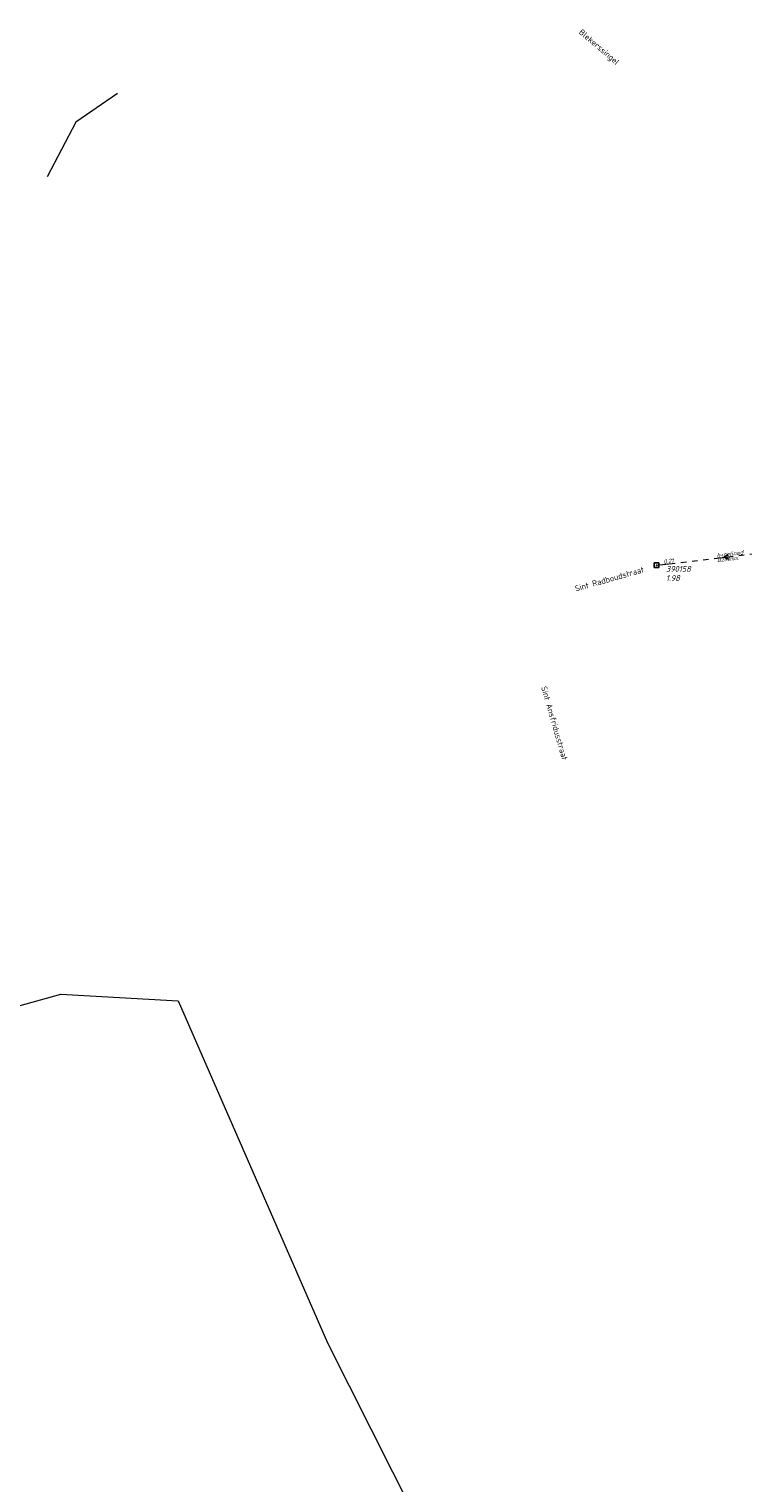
# Model space of a CAD drawing. Header units: metres. Extents: x 152202 to 157341, y 461610 to 468701.
# Tile 128 of 238: x 155309 to 155536, y 462386 to 462848. Entities that reach past the tile are written whole.
import ezdxf
from ezdxf.enums import TextEntityAlignment as Align
from ezdxf.lldxf.tags import DXFTag

# ---------------------------------------------------------------- set-up
doc = ezdxf.new("R2010")
doc.units = ezdxf.units.M
doc.header["$PDMODE"] = 64
doc.header["$PDSIZE"] = 1.5
doc.linetypes.add('RI-GWA', pattern=[18.45, 6, -1.8, 1.75, -1.8, 1.75, -1.8, 1.75, -1.8])
doc.layers.get('0').update_dxf_attribs({"linetype": 'CONTINUOUS'})
for name, color, linetype, lineweight in [('B-OI-RI-DRUK-G', 190, 'RI-PERS', 18), ('B-OI-RI-GWA-MATERIAAL-T18', 10, 'CONTINUOUS', 18), ('B-OI-RI-GWA-PUTDEKSELHOOGTE-T25', 10, 'CONTINUOUS', 25), ('B-OI-RI-GWA_BOB-T18', 10, 'CONTINUOUS', 18), ('B-OI-RI-GWA_DIAMETER-T18', 10, 'CONTINUOUS', 18), ('B-OI-RI-GWA_PUTNUMMER-T18', 10, 'CONTINUOUS', 18), ('B-OI-RI-GWA_RIOOLPUT-S', 10, 'CONTINUOUS', 25), ('B-OI-RI-GWA_TRANSPORTLEIDING-G', 10, 'RI-GWA', 18), ('B-OI-RI-PERSLEIDING-G', 210, 'RI-PERS', 18), ('B-OI-RI-STROOMRICHTING-S', 252, 'CONTINUOUS', 25), ('B-RO-OG-TOPOGRAFIE-T18', 2, 'CONTINUOUS', 18)]:
    doc.layers.add(name, color=color, linetype=linetype, lineweight=lineweight)
doc.styles.add('NLCS-ISO-M200-T18', font='NLCS-ISO.ttf', dxfattribs={"height": 360})
doc.styles.add('NLCS-ISO-M500-T18_CURSIEF', font='NLCS-ISO.ttf', dxfattribs={"oblique": 15, "height": 0.9})
doc.styles.add('NLCS-ISO-M750-T18_CURSIEF', font='NLCS-ISO.ttf', dxfattribs={"oblique": 15, "height": 1.35})
doc.styles.add('NLCS-ISO-M750-T25_CURSIEF', font='NLCS-ISO.ttf', dxfattribs={"oblique": 15, "height": 1.875})
tags = doc.linetypes.add('RI-PERS', pattern='A,7,-2,["P",Standard,S=1.8,R=0,X=-0.5,Y=-0.9],-2,7,-2,[102,NLCS.SHX,S=1,R=180,X=0,Y=0],-2', length=22).pattern_tags.tags
tags[6] = DXFTag(74, 10)

# ---------------------------------------------------------------- blocks, each defined once
blk = doc.blocks.new('ACMAP_ANN_TEMPLATE_gwa-diam')
at = {"style": 'NLCS-ISO-M500-T18_CURSIEF', "oblique": 15}
blk.add_attdef('gwa-diam', (-2.2, -1.3), '', height=1.2, dxfattribs=at)
blk = doc.blocks.new('ACMAP_ANN_TEMPLATE_gwa-materiaal')
at = {"style": 'NLCS-ISO-M750-T18_CURSIEF', "oblique": 15}
blk.add_attdef('gwa-mat', (-2.2, 0.2), '', height=1.35, dxfattribs=at)
blk = doc.blocks.new('ACMAP_ANN_TEMPLATE_gwa-nap-l')
at = {"style": 'NLCS-ISO-M750-T18_CURSIEF', "oblique": 15}
blk.add_attdef('gwa-nap-l', (2.3, 0.2), '', height=1.35, dxfattribs=at)
blk = doc.blocks.new('ACMAP_ANN_TEMPLATE_gwa-puth')
at = {"style": 'NLCS-ISO-M750-T25_CURSIEF', "oblique": 15}
blk.add_attdef('gwa-puth', (3, -5), '', height=1.88, dxfattribs=at)
blk = doc.blocks.new('ACMAP_ANN_TEMPLATE_gwa-putnr')
at = {"style": 'NLCS-ISO-M750-T25_CURSIEF', "oblique": 15}
blk.add_attdef('gwa-putnr', (3, -2.1), '', height=1.88, dxfattribs=at)

msp = doc.modelspace()

# ---------------------------------------------------------------- linework, layer by layer
at = {"layer": 'B-OI-RI-DRUK-G'}
for p, q in [((155337.4, 462827.1), (155324.1, 462818)), ((155324.1, 462818), (155315.1, 462800.6))]:
    msp.add_line(p, q, dxfattribs=at)
at = {"layer": 'B-OI-RI-GWA_RIOOLPUT-S', "transparency": 33554623}
msp.add_point((155508.4, 462677.33), dxfattribs=at)
at = {"layer": 'B-OI-RI-GWA_TRANSPORTLEIDING-G', "transparency": 33554623}
msp.add_line((155508.4, 462677.33), (155551.18, 462682.39), dxfattribs=at)
at = {"layer": 'B-OI-RI-PERSLEIDING-G'}
for p, q in [((155265.91, 462526.3), (155319.34, 462541.21)), ((155319.34, 462541.21), (155356.64, 462539.06)), ((155356.64, 462539.06), (155404.05, 462430.59)), ((155404.05, 462430.59), (155494.23, 462251.5))]:
    msp.add_line(p, q, dxfattribs=at)
at = {"layer": 'B-OI-RI-STROOMRICHTING-S', "transparency": 33554623}
msp.add_lwpolyline([(155531.14, 462680.74), (155529.79, 462679.86), (155531.3, 462679.31)], dxfattribs=at)

# ---------------------------------------------------------------- block references
at = {"layer": 'B-OI-RI-GWA-MATERIAAL-T18', "transparency": 33554623}
ref = msp.add_blockref('ACMAP_ANN_TEMPLATE_gwa-materiaal', (155529.79, 462679.86), dxfattribs=dict(at, rotation=6.745579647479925))
ref.add_attrib('gwa-mat', 'b+relined', (155527.582, 462679.8), dxfattribs={"layer": '0', "color": 0, "linetype": 'ByBlock', "height": 1.35, "rotation": 6.74558, "style": 'NLCS-ISO-M750-T18_CURSIEF', "oblique": 15})
at = {"layer": 'B-OI-RI-GWA-PUTDEKSELHOOGTE-T25', "transparency": 33554623}
ref = msp.add_blockref('ACMAP_ANN_TEMPLATE_gwa-puth', (155508.4, 462677.33), dxfattribs=at)
ref.add_attrib('gwa-puth', '1.98', (155511.4, 462672.33), dxfattribs={"layer": '0', "color": 0, "linetype": 'ByBlock', "height": 1.875, "style": 'NLCS-ISO-M750-T25_CURSIEF', "oblique": 15})
at = {"layer": 'B-OI-RI-GWA_BOB-T18', "transparency": 33554623}
ref = msp.add_blockref('ACMAP_ANN_TEMPLATE_gwa-nap-l', (155508.4, 462677.33), dxfattribs=dict(at, rotation=6.745579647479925))
ref.add_attrib('gwa-nap-l', '0.21', (155510.661, 462677.799), dxfattribs={"layer": '0', "color": 0, "linetype": 'ByBlock', "height": 1.35, "rotation": 6.74558, "style": 'NLCS-ISO-M750-T18_CURSIEF', "oblique": 15})
at = {"layer": 'B-OI-RI-GWA_DIAMETER-T18', "transparency": 33554623}
ref = msp.add_blockref('ACMAP_ANN_TEMPLATE_gwa-diam', (155529.79, 462679.86), dxfattribs=dict(at, rotation=6.745579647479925))
ref.add_attrib('gwa-diam', '%%c280mm.', (155527.758, 462678.311), dxfattribs={"layer": '0', "color": 0, "linetype": 'ByBlock', "height": 1.2, "rotation": 6.74558, "style": 'NLCS-ISO-M500-T18_CURSIEF', "oblique": 15})
at = {"layer": 'B-OI-RI-GWA_PUTNUMMER-T18', "transparency": 33554623}
ref = msp.add_blockref('ACMAP_ANN_TEMPLATE_gwa-putnr', (155508.4, 462677.33), dxfattribs=at)
ref.add_attrib('gwa-putnr', '390158', (155511.4, 462675.23), dxfattribs={"layer": '0', "color": 0, "linetype": 'ByBlock', "height": 1.875, "style": 'NLCS-ISO-M750-T25_CURSIEF', "oblique": 15})

# ---------------------------------------------------------------- texts
at = {"layer": 'B-RO-OG-TOPOGRAFIE-T18', "style": 'NLCS-ISO-M200-T18'}
for s, rotation, p in [('Blekerssingel', 319.6, (155490.025, 462841.626)), ('Sint Radboudstraat', 15.9, (155493.468, 462672.966)), ('Sint Ansfridusstraat', 286.1, (155476.017, 462627.209))]:
    msp.add_text(s, height=1.875, rotation=rotation, dxfattribs=at).set_placement(p, align=Align.MIDDLE)

doc.saveas('drawing.dxf')
